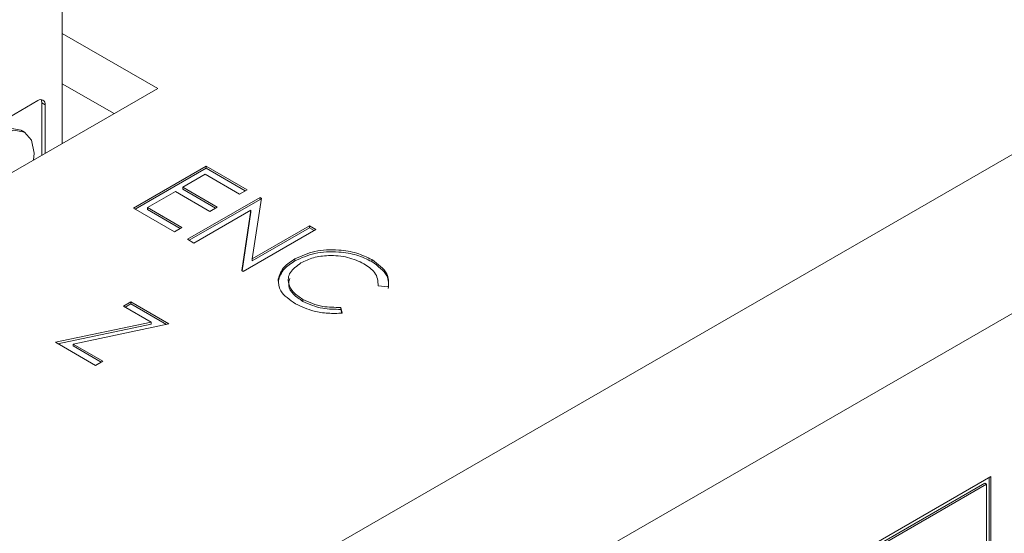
# Model space of a CAD drawing. Header units: inches. Extents: x 0.2 to 16.3, y 0.2 to 11.5.
# Tile 34 of 71: x 3.8 to 4.332, y 2.041 to 2.319. Entities that reach past the tile are written whole.
import ezdxf

# ---------------------------------------------------------------- set-up
doc = ezdxf.new("R2010")
doc.units = ezdxf.units.IN
doc.header["$MEASUREMENT"] = 0

msp = doc.modelspace()

# ---------------------------------------------------------------- linework, layer by layer
at = {"color": 7, "linetype": 'Continuous', "lineweight": 15}
for p, q in [((2.7287325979, 1.317731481), (4.5747526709, 2.3834161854)), ((3.8226694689, 2.3276718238), (3.8226694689, 2.2518630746)), ((4.6119935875, 2.3189129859), (2.7659735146, 1.2532282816)), ((3.8226694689, 2.3114115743), (3.8742456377, 2.2816372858)), ((3.8742456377, 2.2816372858), (3.7092540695, 2.1863896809)), ((3.8226694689, 2.2841935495), (3.8506715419, 2.2680282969)), ((3.7616243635, 2.2474250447), (3.8094776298, 2.2750501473)), ((3.811533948, 2.2454346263), (3.811533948, 2.2738623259)), ((3.811533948, 2.2738623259), (3.8133898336, 2.272790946)), ((3.8133898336, 2.272790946), (3.8133898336, 2.2465060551)), ((3.8611350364, 2.2168447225), (3.90041872, 2.2395227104)), ((3.862063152, 2.2163089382), (3.90041872, 2.2384511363)), ((3.90041872, 2.2395227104), (3.9225787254, 2.2267300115)), ((3.90041872, 2.2384511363), (3.90041872, 2.2395227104)), ((3.90041872, 2.2384511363), (3.9216506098, 2.2261942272)), ((3.8999150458, 2.2351615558), (3.8878277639, 2.2281837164)), ((3.9185496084, 2.2244040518), (3.8999150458, 2.2351615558)), ((3.8878277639, 2.2281837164), (3.9064623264, 2.2174262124)), ((3.8878277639, 2.2271121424), (3.8878277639, 2.2281837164)), ((3.8878277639, 2.2271121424), (3.9055342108, 2.2168904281)), ((3.9225787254, 2.2267300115), (3.9185496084, 2.2244040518)), ((3.8837986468, 2.2258577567), (3.8686895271, 2.2171354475)), ((3.9024332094, 2.2151002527), (3.8837986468, 2.2258577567)), ((3.8903459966, 2.1999815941), (3.9296296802, 2.222659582)), ((3.8912741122, 2.1994458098), (3.9296296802, 2.2215880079)), ((3.9303693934, 2.2222325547), (3.925403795, 2.1894012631)), ((3.9296296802, 2.222659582), (3.9303693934, 2.2222325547)), ((3.9296296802, 2.2215880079), (3.9296296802, 2.222659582)), ((3.9296296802, 2.2215880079), (3.9302203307, 2.2212470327)), ((3.8832950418, 2.2040520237), (3.8611350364, 2.2168447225)), ((3.8686895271, 2.2171354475), (3.8873240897, 2.2063779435)), ((3.8686895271, 2.2160638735), (3.8686895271, 2.2171354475)), ((3.8686895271, 2.2160638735), (3.886395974, 2.2058421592)), ((3.9247191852, 2.2157544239), (3.8938714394, 2.1979463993)), ((3.9064623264, 2.2174262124), (3.9024332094, 2.2151002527)), ((3.9197615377, 2.1830003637), (3.9247191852, 2.2157544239)), ((3.9247191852, 2.2146828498), (3.9247191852, 2.2157544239)), ((3.9199107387, 2.1829142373), (3.9247191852, 2.2146828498)), ((3.8873240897, 2.2063779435), (3.8832950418, 2.2040520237)), ((3.9598479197, 2.2052149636), (3.9205642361, 2.1825369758)), ((3.925403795, 2.1894012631), (3.9563224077, 2.2072501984)), ((3.925403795, 2.1883296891), (3.9563224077, 2.2061786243)), ((3.9563224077, 2.2072501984), (3.9598479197, 2.2052149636)), ((3.9563224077, 2.2061786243), (3.9563224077, 2.2072501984)), ((3.9563224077, 2.2061786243), (3.9589198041, 2.2046791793)), ((3.8938714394, 2.1979463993), (3.8903459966, 2.1999815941)), ((3.925403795, 2.1883296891), (3.925403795, 2.1894012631)), ((3.9484924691, 2.1882842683), (3.9484924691, 2.1893558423)), ((3.9900503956, 2.1878708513), (3.9900503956, 2.1889424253)), ((3.9205642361, 2.1825369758), (3.9197615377, 2.1830003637)), ((3.9989742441, 2.174305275), (3.9935286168, 2.1747232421)), ((3.8556703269, 2.1636821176), (3.8596994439, 2.1660080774)), ((3.8706377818, 2.1550415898), (3.8556703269, 2.1636821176)), ((3.8565984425, 2.1631463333), (3.8596994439, 2.1649365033)), ((3.8596994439, 2.1660080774), (3.880348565, 2.1540875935)), ((3.8596994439, 2.1649365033), (3.8596994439, 2.1660080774)), ((3.8596994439, 2.1649365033), (3.8789866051, 2.1538022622)), ((3.9528048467, 2.1663421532), (3.9528048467, 2.1674137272)), ((3.9733831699, 2.1630935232), (3.9741307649, 2.1599634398)), ((3.9733831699, 2.1620219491), (3.9733831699, 2.1630935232)), ((3.9733831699, 2.1620219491), (3.9738751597, 2.159961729)), ((3.8189048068, 2.1442023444), (3.8706377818, 2.1550415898)), ((3.8202667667, 2.1434161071), (3.8706377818, 2.1539700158)), ((3.880348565, 2.1540875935), (3.8286155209, 2.1432483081)), ((3.8706377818, 2.1539700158), (3.8706377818, 2.1550415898)), ((3.8405612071, 2.1317003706), (3.8189048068, 2.1442023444)), ((3.8286155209, 2.1432483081), (3.844590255, 2.1340262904)), ((3.8286155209, 2.1421767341), (3.8286155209, 2.1432483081)), ((3.8286155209, 2.1421767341), (3.8436621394, 2.1334905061)), ((3.844590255, 2.1340262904), (3.8405612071, 2.1317003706)), ((4.3249723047, 2.0714294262), (3.7172368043, 1.7205911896)), ((4.3216873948, 2.0678825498), (4.2496018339, 2.0262684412)), ((4.3226152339, 2.0673469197), (4.250529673, 2.0257328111)), ((4.3216873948, 2.0678825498), (4.3226152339, 2.0673469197)), ((4.3226152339, 1.9118435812), (4.3226152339, 2.0673469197)), ((4.3240444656, 1.9110181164), (4.3240444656, 2.0708936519)), ((4.3249723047, 1.9104824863), (4.3249723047, 2.0714294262))]:
    msp.add_line(p, q, dxfattribs=at)
at = {"color": 7, "linetype": 'Continuous', "lineweight": 15, "flags": 128}
for points in [[(3.7877209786, 2.2576667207), (3.7945083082, 2.2600979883), (3.8002817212, 2.259049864), (3.800369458, 2.2589998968)], [(3.8071419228, 2.242899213), (3.8073966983, 2.24659442), (3.8060128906, 2.2536114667), (3.8021376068, 2.2579784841), (3.7963641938, 2.2590266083), (3.7895768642, 2.2565953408)]]:
    msp.add_lwpolyline(points, dxfattribs=at)
at = {"color": 7, "linetype": 'Continuous', "lineweight": 15}
for centre, radius, start, end in [((3.8110048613, 2.2731778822), 0.0024161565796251, 350.7846672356, 129.2045810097), ((3.8080479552, 2.2739970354), 0.0034885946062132, 357.7870157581, 27.025088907)]:
    msp.add_arc(centre, radius, start, end, dxfattribs=at)
msp.add_open_spline([(3.802225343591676, 2.257928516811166), (3.800369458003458, 2.258999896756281)], degree=1, dxfattribs=at)
for points, knots in [([(3.948492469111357, 2.189355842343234), (3.951930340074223, 2.190926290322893), (3.958806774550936, 2.194067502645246), (3.971362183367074, 2.194605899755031), (3.982259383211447, 2.192819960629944), (3.987452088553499, 2.190235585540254), (3.990050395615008, 2.188942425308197)], [0, 0, 0, 0, 0.2795120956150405, 0.5590804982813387, 0.7793742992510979, 0.9999999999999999, 0.9999999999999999, 0.9999999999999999, 0.9999999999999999]), ([(3.939466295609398, 2.178393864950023), (3.940220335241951, 2.180705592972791), (3.94156917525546, 2.184840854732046), (3.946373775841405, 2.187974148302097), (3.948492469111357, 2.189355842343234)], [0, 0, 0, 0, 0.5590282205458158, 0.9999999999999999, 0.9999999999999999, 0.9999999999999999, 0.9999999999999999]), ([(3.948492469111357, 2.188284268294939), (3.951930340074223, 2.189854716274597), (3.958806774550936, 2.192995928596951), (3.971362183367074, 2.193534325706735), (3.982259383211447, 2.191748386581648), (3.987452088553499, 2.189164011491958), (3.990050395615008, 2.187870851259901)], [0, 0, 0, 0, 0.2795120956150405, 0.5590804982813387, 0.7793742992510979, 0.9999999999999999, 0.9999999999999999, 0.9999999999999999, 0.9999999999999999]), ([(3.985800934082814, 2.186743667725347), (3.983005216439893, 2.188026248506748), (3.977415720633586, 2.190590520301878), (3.967302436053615, 2.191506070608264), (3.958214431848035, 2.190278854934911), (3.953905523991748, 2.188203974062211), (3.951750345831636, 2.187166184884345)], [0, 0, 0, 0, 0.2798566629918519, 0.5595191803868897, 0.779685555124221, 1, 1, 1, 1]), ([(3.939466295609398, 2.177322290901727), (3.940220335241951, 2.179634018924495), (3.94156917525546, 2.18376928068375), (3.946373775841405, 2.186902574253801), (3.948492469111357, 2.188284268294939)], [0, 0, 0, 0, 0.5590282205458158, 0.9999999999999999, 0.9999999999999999, 0.9999999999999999, 0.9999999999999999]), ([(3.951750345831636, 2.187166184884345), (3.949508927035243, 2.185526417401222), (3.945025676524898, 2.182246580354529), (3.94447055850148, 2.176243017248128), (3.947245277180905, 2.171106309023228), (3.950950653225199, 2.168645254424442), (3.952804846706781, 2.167413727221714)], [0, 0, 0, 0, 0.279435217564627, 0.5589219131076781, 0.7792817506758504, 1, 1, 1, 1]), ([(3.993528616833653, 2.174723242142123), (3.993369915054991, 2.177257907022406), (3.993085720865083, 2.18179684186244), (3.988032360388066, 2.185228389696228), (3.985800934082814, 2.186743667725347)], [0, 0, 0, 0, 0.5584272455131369, 0.9999999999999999, 0.9999999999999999, 0.9999999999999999, 0.9999999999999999]), ([(3.990050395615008, 2.188942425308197), (3.993404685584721, 2.186524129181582), (3.999399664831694, 2.182202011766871), (3.999104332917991, 2.176720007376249), (3.998974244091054, 2.174305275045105)], [0, 0, 0, 0, 0.5595165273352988, 1, 1, 1, 1]), ([(3.990050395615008, 2.187870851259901), (3.993404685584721, 2.185452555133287), (3.999399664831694, 2.181130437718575), (3.999104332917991, 2.175648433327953), (3.998974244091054, 2.173233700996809)], [0, 0, 0, 0, 0.5595165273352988, 1, 1, 1, 1]), ([(3.948799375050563, 2.165074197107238), (3.945618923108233, 2.16724991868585), (3.939937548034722, 2.171136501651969), (3.939610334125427, 2.176175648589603), (3.939466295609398, 2.178393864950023)], [0, 0, 0, 0, 0.5598031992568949, 1, 1, 1, 1]), ([(3.9457225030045, 2.178727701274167), (3.945352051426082, 2.177417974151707), (3.944526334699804, 2.174498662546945), (3.947334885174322, 2.170023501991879), (3.950980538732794, 2.167569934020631), (3.952804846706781, 2.166342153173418)], [0, 0, 0, 0, 0.2890263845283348, 0.6442243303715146, 1, 1, 1, 1]), ([(3.974130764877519, 2.159963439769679), (3.971532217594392, 2.159861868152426), (3.966335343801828, 2.159658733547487), (3.957171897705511, 2.161094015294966), (3.951972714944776, 2.163565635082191), (3.948799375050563, 2.165074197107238)], [0, 0, 0, 0, 0.2804096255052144, 0.5607954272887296, 1, 1, 1, 1]), ([(3.95280484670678, 2.167413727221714), (3.956213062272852, 2.16587415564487), (3.962312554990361, 2.163118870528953), (3.969993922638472, 2.163101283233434), (3.97338316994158, 2.163093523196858)], [0, 0, 0, 0, 0.5587703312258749, 1, 1, 1, 1]), ([(3.95280484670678, 2.166342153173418), (3.956213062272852, 2.164802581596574), (3.962312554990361, 2.162047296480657), (3.969993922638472, 2.162029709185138), (3.97338316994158, 2.162021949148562)], [0, 0, 0, 0, 0.5587703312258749, 1, 1, 1, 1])]:
    msp.add_open_spline(points, degree=3, knots=knots, dxfattribs=at)

doc.saveas('drawing.dxf')
